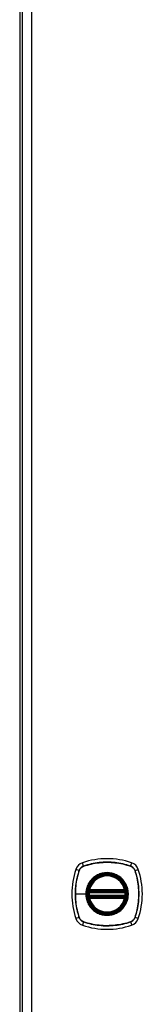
# Model space of a CAD drawing. Header units: inches. Extents: x 12 to 235, y 17 to 143.
# Tile 12 of 25: x 94.62 to 96.67, y 78.81 to 95.3. Entities that reach past the tile are written whole.
import ezdxf

# ---------------------------------------------------------------- set-up
doc = ezdxf.new("R2010")
doc.units = ezdxf.units.IN
doc.header["$MEASUREMENT"] = 0
doc.layers.add('Visible Edges(ANSI)', color=7, linetype='Continuous', lineweight=25)
doc.layers.add('Visible Tangent Edges(ANSI)', color=7, linetype='Continuous', lineweight=25)

msp = doc.modelspace()

# ---------------------------------------------------------------- linework, layer by layer
at = {"layer": 'Visible Edges(ANSI)'}
for p, q in [((94.617, 110.56), (94.617, 50.758)), ((94.658, 110.4), (94.658, 50.919)), ((95.785, 80.699), (96.379, 80.699)), ((96.379, 80.62), (95.785, 80.62)), ((95.789, 80.719), (96.375, 80.719)), ((96.375, 80.601), (95.789, 80.601))]:
    msp.add_line(p, q, dxfattribs=at)
at = {"layer": 'Visible Edges(ANSI)', "flags": 128}
for points in [[(95.774, 80.713), (95.774, 80.713), (95.774, 80.713), (95.774, 80.713), (95.773, 80.712), (95.773, 80.712), (95.773, 80.711), (95.773, 80.71), (95.773, 80.71), (95.773, 80.709), (95.773, 80.708), (95.773, 80.707), (95.772, 80.706), (95.772, 80.705), (95.772, 80.703), (95.772, 80.702), (95.772, 80.701), (95.772, 80.699), (95.771, 80.698), (95.771, 80.696), (95.771, 80.695), (95.771, 80.693), (95.771, 80.692), (95.771, 80.69), (95.77, 80.689)], [(95.77, 80.631), (95.771, 80.63), (95.771, 80.628), (95.771, 80.626), (95.771, 80.625), (95.771, 80.623), (95.771, 80.622), (95.772, 80.62), (95.772, 80.619), (95.772, 80.618), (95.772, 80.616), (95.772, 80.615), (95.772, 80.614), (95.773, 80.613), (95.773, 80.612), (95.773, 80.611), (95.773, 80.61), (95.773, 80.609), (95.773, 80.609), (95.773, 80.608), (95.773, 80.608), (95.774, 80.607), (95.774, 80.607), (95.774, 80.607), (95.774, 80.607)], [(96.394, 80.689), (96.394, 80.69), (96.393, 80.692), (96.393, 80.693), (96.393, 80.695), (96.393, 80.696), (96.393, 80.698), (96.393, 80.699), (96.392, 80.701), (96.392, 80.702), (96.392, 80.703), (96.392, 80.705), (96.392, 80.706), (96.392, 80.707), (96.391, 80.708), (96.391, 80.709), (96.391, 80.71), (96.391, 80.71), (96.391, 80.711), (96.391, 80.712), (96.391, 80.712), (96.391, 80.713), (96.391, 80.713), (96.391, 80.713), (96.391, 80.713)], [(96.391, 80.607), (96.391, 80.607), (96.391, 80.607), (96.391, 80.607), (96.391, 80.608), (96.391, 80.608), (96.391, 80.609), (96.391, 80.609), (96.391, 80.61), (96.391, 80.611), (96.391, 80.612), (96.392, 80.613), (96.392, 80.614), (96.392, 80.615), (96.392, 80.616), (96.392, 80.618), (96.392, 80.619), (96.393, 80.62), (96.393, 80.622), (96.393, 80.623), (96.393, 80.625), (96.393, 80.626), (96.393, 80.628), (96.394, 80.63), (96.394, 80.631)]]:
    msp.add_lwpolyline(points, dxfattribs=at)
at = {"layer": 'Visible Edges(ANSI)'}
for radius in [0.32, 0.315]:
    msp.add_circle((96.082, 80.66), radius, dxfattribs=at)
for centre, radius, start, end in [((95.727, 81.015), 0.177, 108.7722, 161.2278), ((96.082, 79.971), 1.28, 71.2278, 108.7722), ((96.437, 81.015), 0.177, 18.7722, 71.2278), ((96.771, 80.66), 1.28, 161.2278, 198.7722), ((96.082, 80.66), 0.313, 13.6344, 166.3656), ((95.393, 80.66), 1.28, 341.2278, 18.7722), ((96.082, 80.66), 0.313, 174.7499, 185.2501), ((95.785, 80.711), 0.0118, 170.216, 270), ((95.785, 80.609), 0.0118, 90, 189.784), ((96.082, 80.66), 0.313, 166.3656, 170.216), ((95.789, 80.731), 0.0118, 166.3656, 270), ((96.375, 80.731), 0.0118, 270, 13.6344), ((96.379, 80.711), 0.0118, 270, 9.784), ((96.379, 80.609), 0.0118, 350.216, 90), ((96.082, 80.66), 0.313, 9.784, 13.6344), ((96.082, 80.66), 0.313, 354.7499, 5.2501), ((96.082, 80.66), 0.313, 189.784, 193.6344), ((95.789, 80.589), 0.0118, 90, 193.6344), ((96.082, 80.66), 0.313, 193.6344, 346.3656), ((96.375, 80.589), 0.0118, 346.3656, 90), ((96.082, 80.66), 0.313, 346.3656, 350.216), ((95.727, 80.305), 0.177, 198.7722, 251.2278), ((96.082, 81.349), 1.28, 251.2278, 288.7722), ((96.437, 80.305), 0.177, 288.7722, 341.2278)]:
    msp.add_arc(centre, radius, start, end, dxfattribs=at)
at = {"layer": 'Visible Tangent Edges(ANSI)'}
for p, q in [((94.819, 50.919), (94.819, 110.4)), ((95.689, 81.127), (95.67, 81.182)), ((95.69, 81.125), (95.69, 81.126)), ((96.474, 81.126), (96.474, 81.125)), ((96.475, 81.127), (96.494, 81.182)), ((95.614, 81.053), (95.56, 81.072)), ((95.616, 81.052), (95.617, 81.052)), ((96.548, 81.052), (96.548, 81.052)), ((96.55, 81.053), (96.605, 81.072)), ((95.551, 80.66), (95.725, 80.66)), ((95.73, 80.66), (95.725, 80.66)), ((95.782, 80.687), (95.77, 80.689)), ((95.782, 80.632), (95.77, 80.631)), ((95.78, 80.712), (95.774, 80.713)), ((95.778, 80.734), (95.789, 80.731)), ((95.782, 80.687), (96.382, 80.687)), ((96.382, 80.632), (95.782, 80.632)), ((95.785, 80.699), (95.785, 80.709)), ((95.785, 80.61), (95.785, 80.62)), ((95.789, 80.719), (95.789, 80.731)), ((96.375, 80.731), (95.789, 80.731)), ((95.789, 80.709), (95.789, 80.719)), ((95.789, 80.709), (96.375, 80.709)), ((96.375, 80.731), (96.386, 80.734)), ((96.375, 80.731), (96.375, 80.719)), ((96.375, 80.719), (96.375, 80.709)), ((96.379, 80.709), (96.379, 80.699)), ((96.379, 80.62), (96.379, 80.61)), ((96.394, 80.689), (96.382, 80.687)), ((96.394, 80.631), (96.382, 80.632)), ((96.391, 80.713), (96.385, 80.712)), ((95.774, 80.607), (95.78, 80.608)), ((95.789, 80.589), (95.778, 80.586)), ((95.789, 80.601), (95.789, 80.611)), ((96.375, 80.611), (95.789, 80.611)), ((95.789, 80.589), (95.789, 80.601)), ((95.789, 80.589), (96.375, 80.589)), ((96.375, 80.611), (96.375, 80.601)), ((96.375, 80.601), (96.375, 80.589)), ((96.386, 80.586), (96.375, 80.589)), ((96.385, 80.608), (96.391, 80.607)), ((95.614, 80.267), (95.56, 80.248)), ((95.617, 80.267), (95.616, 80.268)), ((95.689, 80.192), (95.67, 80.137)), ((95.69, 80.194), (95.69, 80.194)), ((96.474, 80.194), (96.474, 80.194)), ((96.475, 80.192), (96.494, 80.137)), ((96.548, 80.268), (96.548, 80.267)), ((96.605, 80.248), (96.55, 80.267))]:
    msp.add_line(p, q, dxfattribs=at)
at = {"layer": 'Visible Tangent Edges(ANSI)', "flags": 128}
for points in [[(95.689, 81.127), (95.685, 81.126), (95.68, 81.124), (95.676, 81.122), (95.672, 81.12), (95.668, 81.118), (95.664, 81.116), (95.66, 81.113), (95.657, 81.111), (95.653, 81.108), (95.65, 81.105), (95.646, 81.102), (95.643, 81.099), (95.64, 81.096), (95.637, 81.092), (95.634, 81.089), (95.631, 81.085), (95.629, 81.081), (95.626, 81.078), (95.624, 81.074), (95.622, 81.07), (95.62, 81.066), (95.618, 81.061), (95.616, 81.057), (95.614, 81.053)], [(95.617, 81.052), (95.618, 81.056), (95.62, 81.061), (95.622, 81.065), (95.624, 81.069), (95.626, 81.073), (95.628, 81.076), (95.631, 81.08), (95.633, 81.084), (95.636, 81.087), (95.639, 81.091), (95.642, 81.094), (95.645, 81.097), (95.648, 81.1), (95.651, 81.103), (95.655, 81.106), (95.658, 81.109), (95.662, 81.111), (95.666, 81.114), (95.669, 81.116), (95.673, 81.118), (95.677, 81.12), (95.681, 81.122), (95.685, 81.124), (95.69, 81.125)], [(96.475, 81.127), (96.443, 81.138), (96.411, 81.147), (96.379, 81.156), (96.347, 81.163), (96.314, 81.17), (96.281, 81.176), (96.248, 81.181), (96.215, 81.185), (96.181, 81.188), (96.148, 81.19), (96.115, 81.192), (96.081, 81.192), (96.048, 81.192), (96.015, 81.19), (95.982, 81.188), (95.948, 81.185), (95.915, 81.181), (95.882, 81.176), (95.85, 81.17), (95.817, 81.163), (95.785, 81.156), (95.753, 81.147), (95.721, 81.138), (95.689, 81.127)], [(95.69, 81.126), (95.722, 81.136), (95.753, 81.145), (95.785, 81.154), (95.818, 81.161), (95.85, 81.168), (95.883, 81.174), (95.916, 81.179), (95.949, 81.183), (95.982, 81.187), (96.015, 81.189), (96.048, 81.19), (96.081, 81.191), (96.115, 81.19), (96.148, 81.189), (96.181, 81.187), (96.214, 81.183), (96.247, 81.179), (96.28, 81.174), (96.313, 81.168), (96.346, 81.162), (96.378, 81.154), (96.411, 81.145), (96.442, 81.136), (96.474, 81.126)], [(96.474, 81.125), (96.479, 81.124), (96.483, 81.122), (96.487, 81.12), (96.491, 81.118), (96.495, 81.116), (96.499, 81.114), (96.502, 81.111), (96.506, 81.109), (96.509, 81.106), (96.513, 81.103), (96.516, 81.1), (96.519, 81.097), (96.523, 81.094), (96.525, 81.091), (96.528, 81.087), (96.531, 81.084), (96.534, 81.08), (96.536, 81.076), (96.538, 81.073), (96.54, 81.069), (96.542, 81.065), (96.544, 81.061), (96.546, 81.056), (96.548, 81.052)], [(96.55, 81.053), (96.548, 81.057), (96.546, 81.061), (96.545, 81.066), (96.543, 81.07), (96.54, 81.074), (96.538, 81.078), (96.536, 81.081), (96.533, 81.085), (96.53, 81.089), (96.527, 81.092), (96.524, 81.096), (96.521, 81.099), (96.518, 81.102), (96.514, 81.105), (96.511, 81.108), (96.507, 81.111), (96.504, 81.113), (96.5, 81.116), (96.496, 81.118), (96.492, 81.12), (96.488, 81.122), (96.484, 81.124), (96.479, 81.126), (96.475, 81.127)], [(95.614, 81.053), (95.604, 81.021), (95.595, 80.989), (95.586, 80.957), (95.579, 80.925), (95.572, 80.892), (95.566, 80.859), (95.561, 80.826), (95.557, 80.793), (95.554, 80.759), (95.552, 80.726), (95.55, 80.693), (95.55, 80.659), (95.55, 80.626), (95.552, 80.593), (95.554, 80.56), (95.557, 80.526), (95.561, 80.493), (95.566, 80.46), (95.572, 80.427), (95.579, 80.395), (95.586, 80.362), (95.595, 80.33), (95.604, 80.298), (95.614, 80.267)], [(95.551, 80.66), (95.551, 80.676), (95.552, 80.693), (95.552, 80.71), (95.553, 80.726), (95.554, 80.743), (95.555, 80.759), (95.557, 80.776), (95.559, 80.793), (95.56, 80.809), (95.563, 80.826), (95.565, 80.842), (95.568, 80.859), (95.571, 80.875), (95.574, 80.891), (95.577, 80.908), (95.58, 80.924), (95.584, 80.94), (95.588, 80.956), (95.592, 80.972), (95.597, 80.988), (95.601, 81.004), (95.606, 81.02), (95.611, 81.036), (95.616, 81.052)], [(95.73, 80.66), (95.742, 80.751), (95.777, 80.836), (95.833, 80.909), (95.906, 80.965), (95.991, 81), (96.082, 81.012), (96.174, 81), (96.259, 80.965), (96.332, 80.909), (96.387, 80.836), (96.422, 80.751), (96.434, 80.66), (96.422, 80.568), (96.387, 80.483), (96.331, 80.41), (96.258, 80.355), (96.173, 80.32), (96.082, 80.308), (95.991, 80.32), (95.906, 80.355), (95.833, 80.411), (95.777, 80.484), (95.742, 80.569), (95.73, 80.66)], [(96.31, 80.934), (96.293, 80.947), (96.277, 80.959), (96.259, 80.97), (96.241, 80.979), (96.222, 80.988), (96.203, 80.995), (96.183, 81.002), (96.164, 81.007), (96.144, 81.011), (96.123, 81.014), (96.103, 81.016), (96.082, 81.017), (96.061, 81.016), (96.041, 81.014), (96.021, 81.011), (96, 81.007), (95.98, 81.002), (95.961, 80.995), (95.942, 80.988), (95.923, 80.979), (95.905, 80.97), (95.887, 80.959), (95.871, 80.947), (95.855, 80.934)], [(96.548, 81.052), (96.558, 81.02), (96.567, 80.988), (96.576, 80.956), (96.584, 80.924), (96.59, 80.892), (96.596, 80.859), (96.601, 80.826), (96.606, 80.793), (96.609, 80.76), (96.611, 80.727), (96.612, 80.694), (96.613, 80.661), (96.612, 80.627), (96.611, 80.594), (96.609, 80.561), (96.606, 80.528), (96.602, 80.495), (96.597, 80.462), (96.591, 80.429), (96.584, 80.396), (96.576, 80.364), (96.567, 80.331), (96.558, 80.299), (96.548, 80.268)], [(96.55, 80.267), (96.56, 80.298), (96.569, 80.33), (96.578, 80.363), (96.585, 80.395), (96.592, 80.428), (96.598, 80.461), (96.603, 80.494), (96.607, 80.527), (96.61, 80.561), (96.612, 80.594), (96.614, 80.627), (96.614, 80.661), (96.614, 80.694), (96.612, 80.727), (96.61, 80.76), (96.607, 80.794), (96.603, 80.827), (96.598, 80.859), (96.592, 80.892), (96.585, 80.925), (96.578, 80.957), (96.569, 80.989), (96.56, 81.021), (96.55, 81.053)], [(95.807, 80.887), (95.801, 80.879), (95.795, 80.871), (95.789, 80.863), (95.783, 80.854), (95.778, 80.846), (95.772, 80.837), (95.767, 80.828), (95.763, 80.819), (95.758, 80.809), (95.754, 80.8), (95.75, 80.79), (95.746, 80.781), (95.743, 80.771), (95.74, 80.761), (95.737, 80.751), (95.735, 80.741), (95.732, 80.731), (95.731, 80.721), (95.729, 80.711), (95.728, 80.701), (95.727, 80.691), (95.726, 80.68), (95.725, 80.67), (95.725, 80.66)], [(95.855, 80.934), (95.852, 80.933), (95.85, 80.931), (95.848, 80.929), (95.846, 80.927), (95.844, 80.925), (95.842, 80.924), (95.84, 80.922), (95.838, 80.92), (95.836, 80.918), (95.834, 80.916), (95.832, 80.914), (95.83, 80.912), (95.828, 80.91), (95.826, 80.908), (95.824, 80.906), (95.822, 80.904), (95.82, 80.902), (95.818, 80.9), (95.817, 80.898), (95.815, 80.896), (95.813, 80.894), (95.811, 80.892), (95.809, 80.89), (95.807, 80.887)], [(96.357, 80.887), (96.355, 80.89), (96.353, 80.892), (96.351, 80.894), (96.349, 80.896), (96.348, 80.898), (96.346, 80.9), (96.344, 80.902), (96.342, 80.904), (96.34, 80.906), (96.338, 80.908), (96.336, 80.91), (96.334, 80.912), (96.332, 80.914), (96.33, 80.916), (96.328, 80.918), (96.326, 80.92), (96.324, 80.922), (96.322, 80.924), (96.32, 80.925), (96.318, 80.927), (96.316, 80.929), (96.314, 80.931), (96.312, 80.933), (96.31, 80.934)], [(96.357, 80.432), (96.369, 80.448), (96.381, 80.465), (96.392, 80.483), (96.402, 80.501), (96.41, 80.52), (96.418, 80.539), (96.424, 80.558), (96.429, 80.578), (96.434, 80.598), (96.437, 80.619), (96.438, 80.639), (96.439, 80.66), (96.438, 80.681), (96.437, 80.701), (96.434, 80.721), (96.429, 80.742), (96.424, 80.761), (96.418, 80.781), (96.41, 80.8), (96.401, 80.819), (96.392, 80.837), (96.381, 80.854), (96.369, 80.871), (96.357, 80.887)], [(95.616, 80.268), (95.611, 80.284), (95.606, 80.299), (95.601, 80.315), (95.597, 80.331), (95.592, 80.347), (95.588, 80.363), (95.584, 80.379), (95.58, 80.396), (95.577, 80.412), (95.574, 80.428), (95.571, 80.445), (95.568, 80.461), (95.565, 80.477), (95.563, 80.494), (95.561, 80.51), (95.559, 80.527), (95.557, 80.544), (95.555, 80.56), (95.554, 80.577), (95.553, 80.593), (95.552, 80.61), (95.552, 80.627), (95.551, 80.643), (95.551, 80.66)], [(95.725, 80.66), (95.725, 80.65), (95.726, 80.639), (95.727, 80.629), (95.728, 80.619), (95.729, 80.609), (95.731, 80.598), (95.733, 80.588), (95.735, 80.578), (95.737, 80.568), (95.74, 80.558), (95.743, 80.549), (95.746, 80.539), (95.75, 80.529), (95.754, 80.52), (95.758, 80.51), (95.763, 80.501), (95.767, 80.492), (95.772, 80.483), (95.778, 80.474), (95.783, 80.465), (95.789, 80.457), (95.795, 80.448), (95.801, 80.44), (95.807, 80.432)], [(95.778, 80.734), (95.778, 80.733), (95.777, 80.732), (95.777, 80.731), (95.777, 80.73), (95.777, 80.729), (95.777, 80.728), (95.777, 80.727), (95.777, 80.726), (95.777, 80.725), (95.777, 80.724), (95.777, 80.723), (95.777, 80.722), (95.777, 80.721), (95.777, 80.72), (95.777, 80.72), (95.777, 80.719), (95.777, 80.718), (95.778, 80.717), (95.778, 80.716), (95.778, 80.715), (95.778, 80.714), (95.779, 80.714), (95.779, 80.713), (95.78, 80.712)], [(95.78, 80.712), (95.78, 80.712), (95.78, 80.712), (95.78, 80.712), (95.78, 80.711), (95.781, 80.711), (95.781, 80.711), (95.781, 80.711), (95.781, 80.711), (95.781, 80.711), (95.782, 80.711), (95.782, 80.71), (95.782, 80.71), (95.782, 80.71), (95.783, 80.71), (95.783, 80.71), (95.783, 80.71), (95.783, 80.71), (95.784, 80.71), (95.784, 80.71), (95.784, 80.71), (95.784, 80.709), (95.785, 80.709), (95.785, 80.709), (95.785, 80.709)], [(95.782, 80.687), (95.782, 80.688), (95.782, 80.689), (95.783, 80.69), (95.783, 80.69), (95.783, 80.691), (95.783, 80.692), (95.783, 80.693), (95.783, 80.693), (95.784, 80.694), (95.784, 80.695), (95.784, 80.695), (95.784, 80.696), (95.784, 80.696), (95.784, 80.697), (95.785, 80.697), (95.785, 80.698), (95.785, 80.698), (95.785, 80.698), (95.785, 80.699), (95.785, 80.699), (95.785, 80.699), (95.785, 80.699), (95.785, 80.699), (95.785, 80.699)], [(95.785, 80.62), (95.785, 80.621), (95.785, 80.621), (95.785, 80.621), (95.785, 80.621), (95.785, 80.621), (95.785, 80.621), (95.785, 80.622), (95.785, 80.622), (95.785, 80.622), (95.784, 80.623), (95.784, 80.623), (95.784, 80.624), (95.784, 80.625), (95.784, 80.625), (95.784, 80.626), (95.783, 80.626), (95.783, 80.627), (95.783, 80.628), (95.783, 80.629), (95.783, 80.629), (95.783, 80.63), (95.782, 80.631), (95.782, 80.632), (95.782, 80.632)], [(95.785, 80.709), (95.785, 80.709), (95.786, 80.709), (95.786, 80.709), (95.786, 80.709), (95.786, 80.709), (95.786, 80.709), (95.786, 80.709), (95.787, 80.709), (95.787, 80.709), (95.787, 80.709), (95.787, 80.709), (95.787, 80.709), (95.787, 80.709), (95.788, 80.709), (95.788, 80.709), (95.788, 80.709), (95.788, 80.709), (95.788, 80.709), (95.789, 80.709), (95.789, 80.709), (95.789, 80.709), (95.789, 80.709), (95.789, 80.709), (95.789, 80.709)], [(96.375, 80.709), (96.375, 80.709), (96.375, 80.709), (96.375, 80.709), (96.375, 80.709), (96.376, 80.709), (96.376, 80.709), (96.376, 80.709), (96.376, 80.709), (96.376, 80.709), (96.376, 80.709), (96.377, 80.709), (96.377, 80.709), (96.377, 80.709), (96.377, 80.709), (96.377, 80.709), (96.378, 80.709), (96.378, 80.709), (96.378, 80.709), (96.378, 80.709), (96.378, 80.709), (96.378, 80.709), (96.379, 80.709), (96.379, 80.709), (96.379, 80.709)], [(96.379, 80.709), (96.379, 80.709), (96.379, 80.709), (96.38, 80.709), (96.38, 80.71), (96.38, 80.71), (96.38, 80.71), (96.381, 80.71), (96.381, 80.71), (96.381, 80.71), (96.381, 80.71), (96.382, 80.71), (96.382, 80.71), (96.382, 80.71), (96.382, 80.711), (96.383, 80.711), (96.383, 80.711), (96.383, 80.711), (96.383, 80.711), (96.384, 80.711), (96.384, 80.711), (96.384, 80.712), (96.384, 80.712), (96.384, 80.712), (96.385, 80.712)], [(96.379, 80.699), (96.379, 80.699), (96.379, 80.699), (96.379, 80.699), (96.379, 80.699), (96.379, 80.699), (96.379, 80.698), (96.379, 80.698), (96.379, 80.698), (96.38, 80.697), (96.38, 80.697), (96.38, 80.696), (96.38, 80.696), (96.38, 80.695), (96.38, 80.695), (96.38, 80.694), (96.381, 80.693), (96.381, 80.693), (96.381, 80.692), (96.381, 80.691), (96.381, 80.69), (96.382, 80.69), (96.382, 80.689), (96.382, 80.688), (96.382, 80.687)], [(96.382, 80.632), (96.382, 80.632), (96.382, 80.631), (96.382, 80.63), (96.381, 80.629), (96.381, 80.629), (96.381, 80.628), (96.381, 80.627), (96.381, 80.626), (96.38, 80.626), (96.38, 80.625), (96.38, 80.625), (96.38, 80.624), (96.38, 80.623), (96.38, 80.623), (96.38, 80.622), (96.379, 80.622), (96.379, 80.622), (96.379, 80.621), (96.379, 80.621), (96.379, 80.621), (96.379, 80.621), (96.379, 80.621), (96.379, 80.621), (96.379, 80.62)], [(96.385, 80.712), (96.385, 80.713), (96.385, 80.714), (96.386, 80.714), (96.386, 80.715), (96.386, 80.716), (96.386, 80.717), (96.387, 80.718), (96.387, 80.719), (96.387, 80.72), (96.387, 80.72), (96.387, 80.721), (96.387, 80.722), (96.387, 80.723), (96.387, 80.724), (96.387, 80.725), (96.387, 80.726), (96.387, 80.727), (96.387, 80.728), (96.387, 80.729), (96.387, 80.73), (96.387, 80.731), (96.387, 80.732), (96.386, 80.733), (96.386, 80.734)], [(95.78, 80.608), (95.779, 80.607), (95.779, 80.606), (95.778, 80.605), (95.778, 80.605), (95.778, 80.604), (95.778, 80.603), (95.777, 80.602), (95.777, 80.601), (95.777, 80.6), (95.777, 80.599), (95.777, 80.598), (95.777, 80.597), (95.777, 80.596), (95.777, 80.596), (95.777, 80.595), (95.777, 80.594), (95.777, 80.593), (95.777, 80.592), (95.777, 80.591), (95.777, 80.59), (95.777, 80.589), (95.777, 80.588), (95.778, 80.587), (95.778, 80.586)], [(95.785, 80.61), (95.785, 80.61), (95.785, 80.61), (95.784, 80.61), (95.784, 80.61), (95.784, 80.61), (95.784, 80.61), (95.783, 80.61), (95.783, 80.61), (95.783, 80.61), (95.783, 80.61), (95.782, 80.61), (95.782, 80.609), (95.782, 80.609), (95.782, 80.609), (95.781, 80.609), (95.781, 80.609), (95.781, 80.609), (95.781, 80.609), (95.781, 80.608), (95.78, 80.608), (95.78, 80.608), (95.78, 80.608), (95.78, 80.608), (95.78, 80.608)], [(95.789, 80.611), (95.789, 80.611), (95.789, 80.611), (95.789, 80.611), (95.789, 80.611), (95.789, 80.611), (95.788, 80.611), (95.788, 80.611), (95.788, 80.611), (95.788, 80.611), (95.788, 80.611), (95.787, 80.611), (95.787, 80.611), (95.787, 80.611), (95.787, 80.611), (95.787, 80.611), (95.787, 80.611), (95.786, 80.61), (95.786, 80.61), (95.786, 80.61), (95.786, 80.61), (95.786, 80.61), (95.786, 80.61), (95.785, 80.61), (95.785, 80.61)], [(96.379, 80.61), (96.379, 80.61), (96.379, 80.61), (96.378, 80.61), (96.378, 80.61), (96.378, 80.61), (96.378, 80.61), (96.378, 80.61), (96.378, 80.611), (96.377, 80.611), (96.377, 80.611), (96.377, 80.611), (96.377, 80.611), (96.377, 80.611), (96.376, 80.611), (96.376, 80.611), (96.376, 80.611), (96.376, 80.611), (96.376, 80.611), (96.376, 80.611), (96.375, 80.611), (96.375, 80.611), (96.375, 80.611), (96.375, 80.611), (96.375, 80.611)], [(96.385, 80.608), (96.384, 80.608), (96.384, 80.608), (96.384, 80.608), (96.384, 80.608), (96.384, 80.608), (96.383, 80.609), (96.383, 80.609), (96.383, 80.609), (96.383, 80.609), (96.382, 80.609), (96.382, 80.609), (96.382, 80.609), (96.382, 80.61), (96.381, 80.61), (96.381, 80.61), (96.381, 80.61), (96.381, 80.61), (96.38, 80.61), (96.38, 80.61), (96.38, 80.61), (96.38, 80.61), (96.379, 80.61), (96.379, 80.61), (96.379, 80.61)], [(96.386, 80.586), (96.386, 80.587), (96.387, 80.588), (96.387, 80.589), (96.387, 80.59), (96.387, 80.591), (96.387, 80.592), (96.387, 80.593), (96.387, 80.594), (96.387, 80.595), (96.387, 80.596), (96.387, 80.596), (96.387, 80.597), (96.387, 80.598), (96.387, 80.599), (96.387, 80.6), (96.387, 80.601), (96.387, 80.602), (96.386, 80.603), (96.386, 80.604), (96.386, 80.605), (96.386, 80.605), (96.385, 80.606), (96.385, 80.607), (96.385, 80.608)], [(95.807, 80.432), (95.809, 80.43), (95.811, 80.428), (95.813, 80.426), (95.815, 80.424), (95.817, 80.422), (95.818, 80.42), (95.82, 80.418), (95.822, 80.416), (95.824, 80.414), (95.826, 80.412), (95.828, 80.41), (95.83, 80.408), (95.832, 80.406), (95.834, 80.404), (95.836, 80.402), (95.838, 80.4), (95.84, 80.398), (95.842, 80.396), (95.844, 80.394), (95.846, 80.392), (95.848, 80.391), (95.85, 80.389), (95.852, 80.387), (95.855, 80.385)], [(95.855, 80.385), (95.871, 80.373), (95.888, 80.361), (95.905, 80.35), (95.923, 80.34), (95.942, 80.332), (95.961, 80.324), (95.981, 80.318), (96, 80.312), (96.021, 80.308), (96.041, 80.305), (96.061, 80.304), (96.082, 80.303), (96.103, 80.304), (96.123, 80.305), (96.144, 80.308), (96.164, 80.313), (96.184, 80.318), (96.203, 80.324), (96.222, 80.332), (96.241, 80.341), (96.259, 80.35), (96.277, 80.361), (96.294, 80.373), (96.31, 80.385)], [(96.31, 80.385), (96.312, 80.387), (96.314, 80.389), (96.316, 80.391), (96.318, 80.392), (96.32, 80.394), (96.322, 80.396), (96.324, 80.398), (96.326, 80.4), (96.328, 80.402), (96.33, 80.404), (96.332, 80.406), (96.334, 80.408), (96.336, 80.41), (96.338, 80.412), (96.34, 80.414), (96.342, 80.416), (96.344, 80.418), (96.346, 80.42), (96.348, 80.422), (96.349, 80.424), (96.351, 80.426), (96.353, 80.428), (96.355, 80.43), (96.357, 80.432)], [(95.614, 80.267), (95.616, 80.262), (95.618, 80.258), (95.62, 80.254), (95.622, 80.25), (95.624, 80.246), (95.626, 80.242), (95.629, 80.238), (95.631, 80.235), (95.634, 80.231), (95.637, 80.227), (95.64, 80.224), (95.643, 80.221), (95.646, 80.218), (95.65, 80.215), (95.653, 80.212), (95.657, 80.209), (95.66, 80.206), (95.664, 80.204), (95.668, 80.202), (95.672, 80.199), (95.676, 80.197), (95.68, 80.196), (95.685, 80.194), (95.689, 80.192)], [(95.69, 80.194), (95.685, 80.196), (95.681, 80.198), (95.677, 80.199), (95.673, 80.201), (95.669, 80.204), (95.666, 80.206), (95.662, 80.208), (95.658, 80.211), (95.655, 80.214), (95.651, 80.216), (95.648, 80.219), (95.645, 80.222), (95.642, 80.226), (95.639, 80.229), (95.636, 80.232), (95.633, 80.236), (95.631, 80.24), (95.628, 80.243), (95.626, 80.247), (95.624, 80.251), (95.622, 80.255), (95.62, 80.259), (95.618, 80.263), (95.617, 80.267)], [(95.689, 80.192), (95.721, 80.182), (95.753, 80.173), (95.785, 80.164), (95.818, 80.157), (95.85, 80.15), (95.883, 80.144), (95.916, 80.139), (95.95, 80.135), (95.983, 80.132), (96.016, 80.129), (96.05, 80.128), (96.083, 80.128), (96.116, 80.128), (96.149, 80.13), (96.183, 80.132), (96.216, 80.135), (96.249, 80.139), (96.282, 80.144), (96.314, 80.15), (96.347, 80.157), (96.379, 80.164), (96.412, 80.173), (96.444, 80.182), (96.475, 80.192)], [(96.474, 80.194), (96.443, 80.184), (96.411, 80.174), (96.379, 80.166), (96.346, 80.158), (96.314, 80.151), (96.281, 80.146), (96.248, 80.141), (96.215, 80.136), (96.182, 80.133), (96.149, 80.131), (96.116, 80.13), (96.083, 80.129), (96.05, 80.129), (96.016, 80.131), (95.983, 80.133), (95.95, 80.136), (95.917, 80.14), (95.884, 80.145), (95.851, 80.151), (95.818, 80.158), (95.786, 80.166), (95.754, 80.174), (95.722, 80.184), (95.69, 80.194)], [(96.548, 80.267), (96.546, 80.263), (96.544, 80.259), (96.542, 80.255), (96.54, 80.251), (96.538, 80.247), (96.536, 80.243), (96.534, 80.24), (96.531, 80.236), (96.528, 80.232), (96.525, 80.229), (96.523, 80.226), (96.519, 80.222), (96.516, 80.219), (96.513, 80.216), (96.509, 80.214), (96.506, 80.211), (96.502, 80.208), (96.499, 80.206), (96.495, 80.204), (96.491, 80.201), (96.487, 80.199), (96.483, 80.198), (96.479, 80.196), (96.474, 80.194)], [(96.475, 80.192), (96.479, 80.194), (96.484, 80.196), (96.488, 80.197), (96.492, 80.199), (96.496, 80.202), (96.5, 80.204), (96.504, 80.206), (96.507, 80.209), (96.511, 80.212), (96.514, 80.215), (96.518, 80.218), (96.521, 80.221), (96.524, 80.224), (96.527, 80.227), (96.53, 80.231), (96.533, 80.235), (96.536, 80.238), (96.538, 80.242), (96.54, 80.246), (96.543, 80.25), (96.545, 80.254), (96.546, 80.258), (96.548, 80.262), (96.55, 80.267)]]:
    msp.add_lwpolyline(points, dxfattribs=at)
at = {"layer": 'Visible Tangent Edges(ANSI)'}
for radius in [0.346, 0.342, 0.325, 0.324]:
    msp.add_circle((96.082, 80.66), radius, dxfattribs=at)
for start, end in [(13.6344, 166.3656), (174.7499, 185.2501), (354.7499, 5.2501), (193.6344, 346.3656)]:
    msp.add_arc((96.082, 80.66), 0.301, start, end, dxfattribs=at)
for centre, major_axis, ratio, start_param, end_param in [((95.691, 81.123), (0.00312, -0.00933), 0.002893, 4.189559, 4.430205), ((96.474, 81.123), (-0.00312, -0.00933), 0.002893, 1.85298, 2.093627), ((95.619, 81.051), (0.00933, -0.00312), 0.002893, 1.85298, 2.093627), ((96.545, 81.051), (-0.00933, -0.00312), 0.002893, 4.189559, 4.430205), ((95.774, 80.713), (0.00773, 0.00893), 0.431674, 4.96723, 6.283185), ((95.785, 80.708), (0.0021, 0.0116), 0.025638, 0, 1.426581), ((96.379, 80.708), (-0.0021, 0.0116), 0.025638, 4.856604, 6.283185), ((96.39, 80.713), (-0.00773, 0.00893), 0.431674, 0, 1.315955), ((95.774, 80.607), (0.00773, -0.00893), 0.431674, 0, 1.315955), ((95.785, 80.612), (0.0021, -0.0116), 0.025638, 4.856604, 6.283185), ((96.379, 80.612), (-0.0021, -0.0116), 0.025638, 0, 1.426581), ((96.39, 80.607), (-0.00773, -0.00893), 0.431674, 4.96723, 6.283185), ((95.619, 80.268), (0.00933, 0.00312), 0.002893, 4.189559, 4.430205), ((95.691, 80.197), (0.00312, 0.00933), 0.002893, 1.85298, 2.093627), ((96.474, 80.197), (0.00312, -0.00933), 0.002893, 1.047966, 1.288612), ((96.545, 80.268), (-0.00933, 0.00312), 0.002893, 1.85298, 2.093627)]:
    msp.add_ellipse(centre, major_axis=major_axis, ratio=ratio, start_param=start_param, end_param=end_param, dxfattribs=at)

doc.saveas('drawing.dxf')
